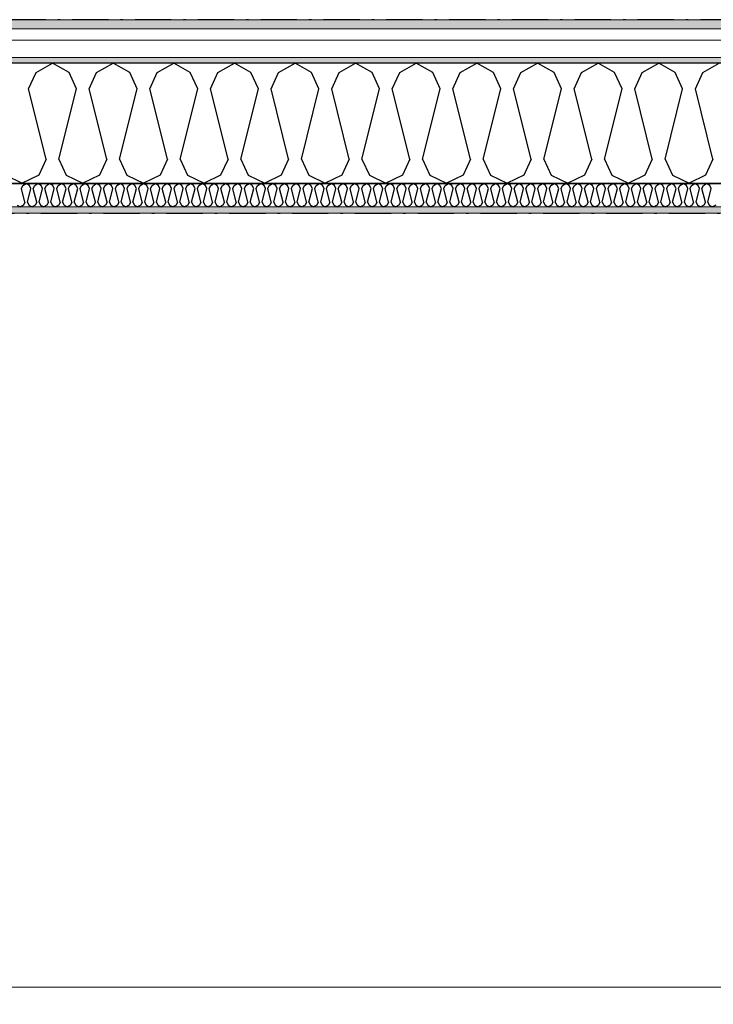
# Model space of a CAD drawing. Header units: millimetres. Extents: x -150 to 340869, y -1115 to 365939.
# Tile 31 of 193: x 281637 to 283073, y 356744 to 358781. Entities that reach past the tile are written whole.
import ezdxf
from ezdxf.enums import TextEntityAlignment as Align

# ---------------------------------------------------------------- set-up
doc = ezdxf.new("R2010")
doc.units = ezdxf.units.MM
doc.header["$LTSCALE"] = 0.5
doc.header["$MEASUREMENT"] = 0
for name, pattern in [('Akselinje', [1500, 1000, -200, 100, -200]), ('Over snittplan', [260, 150, -50, 10, -50]), ('PLINE', [0])]:
    doc.linetypes.add(name, pattern=pattern)
for name, color, linetype in [('232- Ikke-bærende yttervegger (Skravur)(Nye konstruksjoner)', 7, 'Continuous'), ('232- Ikke-bærende yttervegger(Nye konstruksjoner)', 7, 'Continuous'), ('255- Gulvoverflate(Nye konstruksjoner)', 7, 'Continuous'), ('26-- Yttertak(Nye konstruksjoner)', 7, 'Continuous'), ('82-- Modullinjer(Nye konstruksjoner)', 7, 'Continuous')]:
    doc.layers.add(name, color=color, linetype=linetype)
doc.layers.add('235- Utvendig kledning og overflate(Nye konstruksjoner)', color=7, linetype='Continuous', lineweight=0)
doc.layers.add('236- Innvendig kledning og overflate(Nye konstruksjoner)', color=7, linetype='Continuous', lineweight=0)
doc.styles.add('GENERATED_STYLE_4', font='arial.ttf')
pattern_1 = [(0, (0, 0), (0, 43.30127), [0, -25]), (0, (12.5, 21.65), (0, 43.30127), [0, -25])]

# ---------------------------------------------------------------- blocks, each defined once
blk = doc.blocks.new('*X25')
at = {"layer": '232- Ikke-bærende yttervegger (Skravur)(Nye konstruksjoner)', "linetype": 'PLINE'}
for p, q in [((281641, 358431.4), (281644, 358437.9)), ((281648.1, 358403.3), (281641, 358431.4)), ((281644, 358437.9), (281650.6, 358441.6)), ((281657.3, 358437.9), (281650.6, 358441.6)), ((281653.2, 358403.3), (281660.2, 358431.4)), ((281660.2, 358431.4), (281657.3, 358437.9)), ((281665.3, 358431.4), (281668.3, 358437.9)), ((281672.4, 358403.3), (281665.3, 358431.4)), ((281668.3, 358437.9), (281674.9, 358441.6)), ((281681.5, 358437.9), (281674.9, 358441.6)), ((281677.5, 358403.3), (281684.5, 358431.4)), ((281684.5, 358431.4), (281681.5, 358437.9)), ((281689.6, 358431.4), (281692.6, 358437.9)), ((281696.6, 358403.3), (281689.6, 358431.4)), ((281692.6, 358437.9), (281699.2, 358441.6)), ((281705.8, 358437.9), (281699.2, 358441.6)), ((281701.7, 358403.3), (281708.8, 358431.4)), ((281708.8, 358431.4), (281705.8, 358437.9)), ((281713.9, 358431.4), (281716.8, 358437.9)), ((281720.9, 358403.3), (281713.9, 358431.4)), ((281716.8, 358437.9), (281723.5, 358441.6)), ((281730.1, 358437.9), (281723.5, 358441.6)), ((281726, 358403.3), (281733.1, 358431.4)), ((281733.1, 358431.4), (281730.1, 358437.9)), ((281738.2, 358431.4), (281741.1, 358437.9)), ((281745.2, 358403.3), (281738.2, 358431.4)), ((281741.1, 358437.9), (281747.7, 358441.6)), ((281754.4, 358437.9), (281747.7, 358441.6)), ((281750.3, 358403.3), (281757.3, 358431.4)), ((281757.3, 358431.4), (281754.4, 358437.9)), ((281762.4, 358431.4), (281765.4, 358437.9)), ((281769.5, 358403.3), (281762.4, 358431.4)), ((281765.4, 358437.9), (281772, 358441.6)), ((281778.7, 358437.9), (281772, 358441.6)), ((281774.6, 358403.3), (281781.6, 358431.4)), ((281781.6, 358431.4), (281778.7, 358437.9)), ((281786.7, 358431.4), (281789.7, 358437.9)), ((281793.8, 358403.3), (281786.7, 358431.4)), ((281789.7, 358437.9), (281796.3, 358441.6)), ((281802.9, 358437.9), (281796.3, 358441.6)), ((281798.9, 358403.3), (281805.9, 358431.4)), ((281805.9, 358431.4), (281802.9, 358437.9)), ((281811, 358431.4), (281814, 358437.9)), ((281818, 358403.3), (281811, 358431.4)), ((281814, 358437.9), (281820.6, 358441.6)), ((281827.2, 358437.9), (281820.6, 358441.6)), ((281823.1, 358403.3), (281830.2, 358431.4)), ((281830.2, 358431.4), (281827.2, 358437.9)), ((281835.3, 358431.4), (281838.2, 358437.9)), ((281842.3, 358403.3), (281835.3, 358431.4)), ((281838.2, 358437.9), (281844.9, 358441.6)), ((281851.5, 358437.9), (281844.9, 358441.6)), ((281847.4, 358403.3), (281854.5, 358431.4)), ((281854.5, 358431.4), (281851.5, 358437.9)), ((281859.6, 358431.4), (281862.5, 358437.9)), ((281866.6, 358403.3), (281859.6, 358431.4)), ((281862.5, 358437.9), (281869.2, 358441.6)), ((281875.8, 358437.9), (281869.2, 358441.6)), ((281871.7, 358403.3), (281878.7, 358431.4)), ((281878.7, 358431.4), (281875.8, 358437.9)), ((281883.8, 358431.4), (281886.8, 358437.9)), ((281890.9, 358403.3), (281883.8, 358431.4)), ((281886.8, 358437.9), (281893.4, 358441.6)), ((281900.1, 358437.9), (281893.4, 358441.6)), ((281896, 358403.3), (281903, 358431.4)), ((281903, 358431.4), (281900.1, 358437.9)), ((281908.1, 358431.4), (281911.1, 358437.9)), ((281915.2, 358403.3), (281908.1, 358431.4)), ((281911.1, 358437.9), (281917.7, 358441.6)), ((281924.3, 358437.9), (281917.7, 358441.6)), ((281920.3, 358403.3), (281927.3, 358431.4)), ((281927.3, 358431.4), (281924.3, 358437.9)), ((281932.4, 358431.4), (281935.4, 358437.9)), ((281939.4, 358403.3), (281932.4, 358431.4)), ((281935.4, 358437.9), (281942, 358441.6)), ((281948.6, 358437.9), (281942, 358441.6)), ((281944.5, 358403.3), (281951.6, 358431.4)), ((281951.6, 358431.4), (281948.6, 358437.9)), ((281956.7, 358431.4), (281959.6, 358437.9)), ((281963.7, 358403.3), (281956.7, 358431.4)), ((281959.6, 358437.9), (281966.3, 358441.6)), ((281972.9, 358437.9), (281966.3, 358441.6)), ((281968.8, 358403.3), (281975.9, 358431.4)), ((281975.9, 358431.4), (281972.9, 358437.9)), ((281981, 358431.4), (281983.9, 358437.9)), ((281988, 358403.3), (281981, 358431.4)), ((281983.9, 358437.9), (281990.6, 358441.6)), ((281997.2, 358437.9), (281990.6, 358441.6)), ((281993.1, 358403.3), (282000.1, 358431.4)), ((282000.1, 358431.4), (281997.2, 358437.9)), ((282005.2, 358431.4), (282008.2, 358437.9)), ((282012.3, 358403.3), (282005.2, 358431.4)), ((282008.2, 358437.9), (282014.8, 358441.6)), ((282021.5, 358437.9), (282014.8, 358441.6)), ((282017.4, 358403.3), (282024.4, 358431.4)), ((282024.4, 358431.4), (282021.5, 358437.9)), ((282029.5, 358431.4), (282032.5, 358437.9)), ((282036.6, 358403.3), (282029.5, 358431.4)), ((282032.5, 358437.9), (282039.1, 358441.6)), ((282045.8, 358437.9), (282039.1, 358441.6)), ((282041.7, 358403.3), (282048.7, 358431.4)), ((282048.7, 358431.4), (282045.8, 358437.9)), ((282053.8, 358431.4), (282056.8, 358437.9)), ((282060.9, 358403.3), (282053.8, 358431.4)), ((282056.8, 358437.9), (282063.4, 358441.6)), ((282070, 358437.9), (282063.4, 358441.6)), ((282066, 358403.3), (282073, 358431.4)), ((282073, 358431.4), (282070, 358437.9)), ((282078.1, 358431.4), (282081.1, 358437.9)), ((282085.1, 358403.3), (282078.1, 358431.4)), ((282081.1, 358437.9), (282087.7, 358441.6)), ((282094.3, 358437.9), (282087.7, 358441.6)), ((282090.2, 358403.3), (282097.3, 358431.4)), ((282097.3, 358431.4), (282094.3, 358437.9)), ((282102.4, 358431.4), (282105.3, 358437.9)), ((282109.4, 358403.3), (282102.4, 358431.4)), ((282105.3, 358437.9), (282112, 358441.6)), ((282118.6, 358437.9), (282112, 358441.6)), ((282114.5, 358403.3), (282121.6, 358431.4)), ((282121.6, 358431.4), (282118.6, 358437.9)), ((282126.7, 358431.4), (282129.6, 358437.9)), ((282133.7, 358403.3), (282126.7, 358431.4)), ((282129.6, 358437.9), (282136.2, 358441.6)), ((282142.9, 358437.9), (282136.2, 358441.6)), ((282138.8, 358403.3), (282145.8, 358431.4)), ((282145.8, 358431.4), (282142.9, 358437.9)), ((282150.9, 358431.4), (282153.9, 358437.9)), ((282158, 358403.3), (282150.9, 358431.4)), ((282153.9, 358437.9), (282160.5, 358441.6)), ((282167.2, 358437.9), (282160.5, 358441.6)), ((282163.1, 358403.3), (282170.1, 358431.4)), ((282170.1, 358431.4), (282167.2, 358437.9)), ((282175.2, 358431.4), (282178.2, 358437.9)), ((282182.3, 358403.3), (282175.2, 358431.4)), ((282178.2, 358437.9), (282184.8, 358441.6)), ((282191.4, 358437.9), (282184.8, 358441.6)), ((282187.4, 358403.3), (282194.4, 358431.4)), ((282194.4, 358431.4), (282191.4, 358437.9)), ((282199.5, 358431.4), (282202.5, 358437.9)), ((282206.5, 358403.3), (282199.5, 358431.4)), ((282202.5, 358437.9), (282209.1, 358441.6)), ((282215.7, 358437.9), (282209.1, 358441.6)), ((282211.6, 358403.3), (282218.7, 358431.4)), ((282218.7, 358431.4), (282215.7, 358437.9)), ((282223.8, 358431.4), (282226.7, 358437.9)), ((282230.8, 358403.3), (282223.8, 358431.4)), ((282226.7, 358437.9), (282233.4, 358441.6)), ((282240, 358437.9), (282233.4, 358441.6)), ((282235.9, 358403.3), (282243, 358431.4)), ((282243, 358431.4), (282240, 358437.9)), ((282248.1, 358431.4), (282251, 358437.9)), ((282255.1, 358403.3), (282248.1, 358431.4)), ((282251, 358437.9), (282257.7, 358441.6)), ((282264.3, 358437.9), (282257.7, 358441.6)), ((282260.2, 358403.3), (282267.2, 358431.4)), ((282267.2, 358431.4), (282264.3, 358437.9)), ((282272.3, 358431.4), (282275.3, 358437.9)), ((282279.4, 358403.3), (282272.3, 358431.4)), ((282275.3, 358437.9), (282281.9, 358441.6)), ((282288.6, 358437.9), (282281.9, 358441.6)), ((282284.5, 358403.3), (282291.5, 358431.4)), ((282291.5, 358431.4), (282288.6, 358437.9)), ((282296.6, 358431.4), (282299.6, 358437.9)), ((282303.7, 358403.3), (282296.6, 358431.4)), ((282299.6, 358437.9), (282306.2, 358441.6)), ((282312.8, 358437.9), (282306.2, 358441.6)), ((282308.8, 358403.3), (282315.8, 358431.4)), ((282315.8, 358431.4), (282312.8, 358437.9)), ((282320.9, 358431.4), (282323.9, 358437.9)), ((282327.9, 358403.3), (282320.9, 358431.4)), ((282323.9, 358437.9), (282330.5, 358441.6)), ((282337.1, 358437.9), (282330.5, 358441.6)), ((282333, 358403.3), (282340.1, 358431.4)), ((282340.1, 358431.4), (282337.1, 358437.9)), ((282345.2, 358431.4), (282348.1, 358437.9)), ((282352.2, 358403.3), (282345.2, 358431.4)), ((282348.1, 358437.9), (282354.8, 358441.6)), ((282361.4, 358437.9), (282354.8, 358441.6)), ((282357.3, 358403.3), (282364.4, 358431.4)), ((282364.4, 358431.4), (282361.4, 358437.9)), ((282369.5, 358431.4), (282372.4, 358437.9)), ((282376.5, 358403.3), (282369.5, 358431.4)), ((282372.4, 358437.9), (282379.1, 358441.6)), ((282385.7, 358437.9), (282379.1, 358441.6)), ((282381.6, 358403.3), (282388.6, 358431.4)), ((282388.6, 358431.4), (282385.7, 358437.9)), ((282393.7, 358431.4), (282396.7, 358437.9)), ((282400.8, 358403.3), (282393.7, 358431.4)), ((282396.7, 358437.9), (282403.3, 358441.6)), ((282410, 358437.9), (282403.3, 358441.6)), ((282405.9, 358403.3), (282412.9, 358431.4)), ((282412.9, 358431.4), (282410, 358437.9)), ((282418, 358431.4), (282421, 358437.9)), ((282425.1, 358403.3), (282418, 358431.4)), ((282421, 358437.9), (282427.6, 358441.6)), ((282434.3, 358437.9), (282427.6, 358441.6)), ((282430.2, 358403.3), (282437.2, 358431.4)), ((282437.2, 358431.4), (282434.3, 358437.9)), ((282442.3, 358431.4), (282445.3, 358437.9)), ((282449.4, 358403.3), (282442.3, 358431.4)), ((282445.3, 358437.9), (282451.9, 358441.6)), ((282458.5, 358437.9), (282451.9, 358441.6)), ((282454.5, 358403.3), (282461.5, 358431.4)), ((282461.5, 358431.4), (282458.5, 358437.9)), ((282466.6, 358431.4), (282469.6, 358437.9)), ((282473.6, 358403.3), (282466.6, 358431.4)), ((282469.6, 358437.9), (282476.2, 358441.6)), ((282482.8, 358437.9), (282476.2, 358441.6)), ((282478.7, 358403.3), (282485.8, 358431.4)), ((282485.8, 358431.4), (282482.8, 358437.9)), ((282490.9, 358431.4), (282493.8, 358437.9)), ((282497.9, 358403.3), (282490.9, 358431.4)), ((282493.8, 358437.9), (282500.5, 358441.6)), ((282507.1, 358437.9), (282500.5, 358441.6)), ((282503, 358403.3), (282510.1, 358431.4)), ((282510.1, 358431.4), (282507.1, 358437.9)), ((282515.2, 358431.4), (282518.1, 358437.9)), ((282522.2, 358403.3), (282515.2, 358431.4)), ((282518.1, 358437.9), (282524.7, 358441.6)), ((282531.4, 358437.9), (282524.7, 358441.6)), ((282527.3, 358403.3), (282534.3, 358431.4)), ((282534.3, 358431.4), (282531.4, 358437.9)), ((282539.4, 358431.4), (282542.4, 358437.9)), ((282546.5, 358403.3), (282539.4, 358431.4)), ((282542.4, 358437.9), (282549, 358441.6)), ((282555.7, 358437.9), (282549, 358441.6)), ((282551.6, 358403.3), (282558.6, 358431.4)), ((282558.6, 358431.4), (282555.7, 358437.9)), ((282563.7, 358431.4), (282566.7, 358437.9)), ((282570.8, 358403.3), (282563.7, 358431.4)), ((282566.7, 358437.9), (282573.3, 358441.6)), ((282579.9, 358437.9), (282573.3, 358441.6)), ((282575.9, 358403.3), (282582.9, 358431.4)), ((282582.9, 358431.4), (282579.9, 358437.9)), ((282588, 358431.4), (282591, 358437.9)), ((282595, 358403.3), (282588, 358431.4)), ((282591, 358437.9), (282597.6, 358441.6)), ((282604.2, 358437.9), (282597.6, 358441.6)), ((282600.1, 358403.3), (282607.2, 358431.4)), ((282607.2, 358431.4), (282604.2, 358437.9)), ((282612.3, 358431.4), (282615.2, 358437.9)), ((282619.3, 358403.3), (282612.3, 358431.4)), ((282615.2, 358437.9), (282621.9, 358441.6)), ((282628.5, 358437.9), (282621.9, 358441.6)), ((282624.4, 358403.3), (282631.5, 358431.4)), ((282631.5, 358431.4), (282628.5, 358437.9)), ((282636.6, 358431.4), (282639.5, 358437.9)), ((282643.6, 358403.3), (282636.6, 358431.4)), ((282639.5, 358437.9), (282646.2, 358441.6)), ((282652.8, 358437.9), (282646.2, 358441.6)), ((282648.7, 358403.3), (282655.7, 358431.4)), ((282655.7, 358431.4), (282652.8, 358437.9)), ((282660.8, 358431.4), (282663.8, 358437.9)), ((282667.9, 358403.3), (282660.8, 358431.4)), ((282663.8, 358437.9), (282670.4, 358441.6)), ((282677.1, 358437.9), (282670.4, 358441.6)), ((282673, 358403.3), (282680, 358431.4)), ((282680, 358431.4), (282677.1, 358437.9)), ((282685.1, 358431.4), (282688.1, 358437.9)), ((282692.2, 358403.3), (282685.1, 358431.4)), ((282688.1, 358437.9), (282694.7, 358441.6)), ((282701.3, 358437.9), (282694.7, 358441.6)), ((282697.3, 358403.3), (282704.3, 358431.4)), ((282704.3, 358431.4), (282701.3, 358437.9)), ((282709.4, 358431.4), (282712.4, 358437.9)), ((282716.4, 358403.3), (282709.4, 358431.4)), ((282712.4, 358437.9), (282719, 358441.6)), ((282725.6, 358437.9), (282719, 358441.6)), ((282721.5, 358403.3), (282728.6, 358431.4)), ((282728.6, 358431.4), (282725.6, 358437.9)), ((282733.7, 358431.4), (282736.6, 358437.9)), ((282740.7, 358403.3), (282733.7, 358431.4)), ((282736.6, 358437.9), (282743.3, 358441.6)), ((282749.9, 358437.9), (282743.3, 358441.6)), ((282745.8, 358403.3), (282752.9, 358431.4)), ((282752.9, 358431.4), (282749.9, 358437.9)), ((282758, 358431.4), (282760.9, 358437.9)), ((282765, 358403.3), (282758, 358431.4)), ((282760.9, 358437.9), (282767.6, 358441.6)), ((282774.2, 358437.9), (282767.6, 358441.6)), ((282770.1, 358403.3), (282777.1, 358431.4)), ((282777.1, 358431.4), (282774.2, 358437.9)), ((282782.2, 358431.4), (282785.2, 358437.9)), ((282789.3, 358403.3), (282782.2, 358431.4)), ((282785.2, 358437.9), (282791.8, 358441.6)), ((282798.5, 358437.9), (282791.8, 358441.6)), ((282794.4, 358403.3), (282801.4, 358431.4)), ((282801.4, 358431.4), (282798.5, 358437.9)), ((282806.5, 358431.4), (282809.5, 358437.9)), ((282813.6, 358403.3), (282806.5, 358431.4)), ((282809.5, 358437.9), (282816.1, 358441.6)), ((282822.8, 358437.9), (282816.1, 358441.6)), ((282818.7, 358403.3), (282825.7, 358431.4)), ((282825.7, 358431.4), (282822.8, 358437.9)), ((282830.8, 358431.4), (282833.8, 358437.9)), ((282837.9, 358403.3), (282830.8, 358431.4)), ((282833.8, 358437.9), (282840.4, 358441.6)), ((282847, 358437.9), (282840.4, 358441.6)), ((282843, 358403.3), (282850, 358431.4)), ((282850, 358431.4), (282847, 358437.9)), ((282855.1, 358431.4), (282858.1, 358437.9)), ((282862.1, 358403.3), (282855.1, 358431.4)), ((282858.1, 358437.9), (282864.7, 358441.6)), ((282871.3, 358437.9), (282864.7, 358441.6)), ((282867.2, 358403.3), (282874.3, 358431.4)), ((282874.3, 358431.4), (282871.3, 358437.9)), ((282879.4, 358431.4), (282882.3, 358437.9)), ((282886.4, 358403.3), (282879.4, 358431.4)), ((282882.3, 358437.9), (282889, 358441.6)), ((282895.6, 358437.9), (282889, 358441.6)), ((282891.5, 358403.3), (282898.6, 358431.4)), ((282898.6, 358431.4), (282895.6, 358437.9)), ((282903.7, 358431.4), (282906.6, 358437.9)), ((282910.7, 358403.3), (282903.7, 358431.4)), ((282906.6, 358437.9), (282913.2, 358441.6)), ((282919.9, 358437.9), (282913.2, 358441.6)), ((282915.8, 358403.3), (282922.8, 358431.4)), ((282922.8, 358431.4), (282919.9, 358437.9)), ((282927.9, 358431.4), (282930.9, 358437.9)), ((282935, 358403.3), (282927.9, 358431.4)), ((282930.9, 358437.9), (282937.5, 358441.6)), ((282944.2, 358437.9), (282937.5, 358441.6)), ((282940.1, 358403.3), (282947.1, 358431.4)), ((282947.1, 358431.4), (282944.2, 358437.9)), ((282952.2, 358431.4), (282955.2, 358437.9)), ((282959.3, 358403.3), (282952.2, 358431.4)), ((282955.2, 358437.9), (282961.8, 358441.6)), ((282968.4, 358437.9), (282961.8, 358441.6)), ((282964.4, 358403.3), (282971.4, 358431.4)), ((282971.4, 358431.4), (282968.4, 358437.9)), ((282976.5, 358431.4), (282979.5, 358437.9)), ((282983.5, 358403.3), (282976.5, 358431.4)), ((282979.5, 358437.9), (282986.1, 358441.6)), ((282992.7, 358437.9), (282986.1, 358441.6)), ((282988.6, 358403.3), (282995.7, 358431.4)), ((282995.7, 358431.4), (282992.7, 358437.9)), ((283000.8, 358431.4), (283003.7, 358437.9)), ((283007.8, 358403.3), (283000.8, 358431.4)), ((283003.7, 358437.9), (283010.4, 358441.6)), ((283017, 358437.9), (283010.4, 358441.6)), ((283012.9, 358403.3), (283020, 358431.4)), ((283020, 358431.4), (283017, 358437.9)), ((283025.1, 358431.4), (283028, 358437.9)), ((283032.1, 358403.3), (283025.1, 358431.4)), ((283028, 358437.9), (283034.7, 358441.6)), ((283041.3, 358437.9), (283034.7, 358441.6)), ((283037.2, 358403.3), (283044.2, 358431.4)), ((283044.2, 358431.4), (283041.3, 358437.9)), ((283049.3, 358431.4), (283052.3, 358437.9)), ((283056.4, 358403.3), (283049.3, 358431.4)), ((283052.3, 358437.9), (283058.9, 358441.6)), ((283065.6, 358437.9), (283058.9, 358441.6)), ((283061.5, 358403.3), (283068.5, 358431.4)), ((283068.5, 358431.4), (283065.6, 358437.9)), ((281631.8, 358396.8), (281638.5, 358393.6)), ((281645.1, 358396.8), (281638.5, 358393.6)), ((281648.1, 358403.3), (281645.1, 358396.8)), ((281653.2, 358403.3), (281656.1, 358396.8)), ((281656.1, 358396.8), (281662.8, 358393.6)), ((281669.4, 358396.8), (281662.8, 358393.6)), ((281672.4, 358403.3), (281669.4, 358396.8)), ((281677.5, 358403.3), (281680.4, 358396.8)), ((281680.4, 358396.8), (281687, 358393.6)), ((281693.7, 358396.8), (281687, 358393.6)), ((281696.6, 358403.3), (281693.7, 358396.8)), ((281701.7, 358403.3), (281704.7, 358396.8)), ((281704.7, 358396.8), (281711.3, 358393.6)), ((281718, 358396.8), (281711.3, 358393.6)), ((281720.9, 358403.3), (281718, 358396.8)), ((281726, 358403.3), (281729, 358396.8)), ((281729, 358396.8), (281735.6, 358393.6)), ((281742.2, 358396.8), (281735.6, 358393.6)), ((281745.2, 358403.3), (281742.2, 358396.8)), ((281750.3, 358403.3), (281753.3, 358396.8)), ((281753.3, 358396.8), (281759.9, 358393.6)), ((281766.5, 358396.8), (281759.9, 358393.6)), ((281769.5, 358403.3), (281766.5, 358396.8)), ((281774.6, 358403.3), (281777.5, 358396.8)), ((281777.5, 358396.8), (281784.2, 358393.6)), ((281790.8, 358396.8), (281784.2, 358393.6)), ((281793.8, 358403.3), (281790.8, 358396.8)), ((281798.9, 358403.3), (281801.8, 358396.8)), ((281801.8, 358396.8), (281808.4, 358393.6)), ((281815.1, 358396.8), (281808.4, 358393.6)), ((281818, 358403.3), (281815.1, 358396.8)), ((281823.1, 358403.3), (281826.1, 358396.8)), ((281826.1, 358396.8), (281832.7, 358393.6)), ((281839.4, 358396.8), (281832.7, 358393.6)), ((281842.3, 358403.3), (281839.4, 358396.8)), ((281847.4, 358403.3), (281850.4, 358396.8)), ((281850.4, 358396.8), (281857, 358393.6)), ((281863.6, 358396.8), (281857, 358393.6)), ((281866.6, 358403.3), (281863.6, 358396.8)), ((281871.7, 358403.3), (281874.7, 358396.8)), ((281874.7, 358396.8), (281881.3, 358393.6)), ((281887.9, 358396.8), (281881.3, 358393.6)), ((281890.9, 358403.3), (281887.9, 358396.8)), ((281896, 358403.3), (281898.9, 358396.8)), ((281898.9, 358396.8), (281905.6, 358393.6)), ((281912.2, 358396.8), (281905.6, 358393.6)), ((281915.2, 358403.3), (281912.2, 358396.8)), ((281920.3, 358403.3), (281923.2, 358396.8)), ((281923.2, 358396.8), (281929.9, 358393.6)), ((281936.5, 358396.8), (281929.9, 358393.6)), ((281939.4, 358403.3), (281936.5, 358396.8)), ((281944.5, 358403.3), (281947.5, 358396.8)), ((281947.5, 358396.8), (281954.1, 358393.6)), ((281960.8, 358396.8), (281954.1, 358393.6)), ((281963.7, 358403.3), (281960.8, 358396.8)), ((281968.8, 358403.3), (281971.8, 358396.8)), ((281971.8, 358396.8), (281978.4, 358393.6)), ((281985, 358396.8), (281978.4, 358393.6)), ((281988, 358403.3), (281985, 358396.8)), ((281993.1, 358403.3), (281996.1, 358396.8)), ((281996.1, 358396.8), (282002.7, 358393.6)), ((282009.3, 358396.8), (282002.7, 358393.6)), ((282012.3, 358403.3), (282009.3, 358396.8)), ((282017.4, 358403.3), (282020.3, 358396.8)), ((282020.3, 358396.8), (282027, 358393.6)), ((282033.6, 358396.8), (282027, 358393.6)), ((282036.6, 358403.3), (282033.6, 358396.8)), ((282041.7, 358403.3), (282044.6, 358396.8)), ((282044.6, 358396.8), (282051.3, 358393.6)), ((282057.9, 358396.8), (282051.3, 358393.6)), ((282060.9, 358403.3), (282057.9, 358396.8)), ((282066, 358403.3), (282068.9, 358396.8)), ((282068.9, 358396.8), (282075.5, 358393.6)), ((282082.2, 358396.8), (282075.5, 358393.6)), ((282085.1, 358403.3), (282082.2, 358396.8)), ((282090.2, 358403.3), (282093.2, 358396.8)), ((282093.2, 358396.8), (282099.8, 358393.6)), ((282106.5, 358396.8), (282099.8, 358393.6)), ((282109.4, 358403.3), (282106.5, 358396.8)), ((282114.5, 358403.3), (282117.5, 358396.8)), ((282117.5, 358396.8), (282124.1, 358393.6)), ((282130.7, 358396.8), (282124.1, 358393.6)), ((282133.7, 358403.3), (282130.7, 358396.8)), ((282138.8, 358403.3), (282141.8, 358396.8)), ((282141.8, 358396.8), (282148.4, 358393.6)), ((282155, 358396.8), (282148.4, 358393.6)), ((282158, 358403.3), (282155, 358396.8)), ((282163.1, 358403.3), (282166, 358396.8)), ((282166, 358396.8), (282172.7, 358393.6)), ((282179.3, 358396.8), (282172.7, 358393.6)), ((282182.3, 358403.3), (282179.3, 358396.8)), ((282187.4, 358403.3), (282190.3, 358396.8)), ((282190.3, 358396.8), (282196.9, 358393.6)), ((282203.6, 358396.8), (282196.9, 358393.6)), ((282206.5, 358403.3), (282203.6, 358396.8)), ((282211.6, 358403.3), (282214.6, 358396.8)), ((282214.6, 358396.8), (282221.2, 358393.6)), ((282227.9, 358396.8), (282221.2, 358393.6)), ((282230.8, 358403.3), (282227.9, 358396.8)), ((282235.9, 358403.3), (282238.9, 358396.8)), ((282238.9, 358396.8), (282245.5, 358393.6)), ((282252.1, 358396.8), (282245.5, 358393.6)), ((282255.1, 358403.3), (282252.1, 358396.8)), ((282260.2, 358403.3), (282263.2, 358396.8)), ((282263.2, 358396.8), (282269.8, 358393.6)), ((282276.4, 358396.8), (282269.8, 358393.6)), ((282279.4, 358403.3), (282276.4, 358396.8)), ((282284.5, 358403.3), (282287.4, 358396.8)), ((282287.4, 358396.8), (282294.1, 358393.6)), ((282300.7, 358396.8), (282294.1, 358393.6)), ((282303.7, 358403.3), (282300.7, 358396.8)), ((282308.8, 358403.3), (282311.7, 358396.8)), ((282311.7, 358396.8), (282318.4, 358393.6)), ((282325, 358396.8), (282318.4, 358393.6)), ((282327.9, 358403.3), (282325, 358396.8)), ((282333, 358403.3), (282336, 358396.8)), ((282336, 358396.8), (282342.6, 358393.6)), ((282349.3, 358396.8), (282342.6, 358393.6)), ((282352.2, 358403.3), (282349.3, 358396.8)), ((282357.3, 358403.3), (282360.3, 358396.8)), ((282360.3, 358396.8), (282366.9, 358393.6)), ((282373.5, 358396.8), (282366.9, 358393.6)), ((282376.5, 358403.3), (282373.5, 358396.8)), ((282381.6, 358403.3), (282384.6, 358396.8)), ((282384.6, 358396.8), (282391.2, 358393.6)), ((282397.8, 358396.8), (282391.2, 358393.6)), ((282400.8, 358403.3), (282397.8, 358396.8)), ((282405.9, 358403.3), (282408.8, 358396.8)), ((282408.8, 358396.8), (282415.5, 358393.6)), ((282422.1, 358396.8), (282415.5, 358393.6)), ((282425.1, 358403.3), (282422.1, 358396.8)), ((282430.2, 358403.3), (282433.1, 358396.8)), ((282433.1, 358396.8), (282439.8, 358393.6)), ((282446.4, 358396.8), (282439.8, 358393.6)), ((282449.4, 358403.3), (282446.4, 358396.8)), ((282454.5, 358403.3), (282457.4, 358396.8)), ((282457.4, 358396.8), (282464, 358393.6)), ((282470.7, 358396.8), (282464, 358393.6)), ((282473.6, 358403.3), (282470.7, 358396.8)), ((282478.7, 358403.3), (282481.7, 358396.8)), ((282481.7, 358396.8), (282488.3, 358393.6)), ((282495, 358396.8), (282488.3, 358393.6)), ((282497.9, 358403.3), (282495, 358396.8)), ((282503, 358403.3), (282506, 358396.8)), ((282506, 358396.8), (282512.6, 358393.6)), ((282519.2, 358396.8), (282512.6, 358393.6)), ((282522.2, 358403.3), (282519.2, 358396.8)), ((282527.3, 358403.3), (282530.3, 358396.8)), ((282530.3, 358396.8), (282536.9, 358393.6)), ((282543.5, 358396.8), (282536.9, 358393.6)), ((282546.5, 358403.3), (282543.5, 358396.8)), ((282551.6, 358403.3), (282554.5, 358396.8)), ((282554.5, 358396.8), (282561.2, 358393.6)), ((282567.8, 358396.8), (282561.2, 358393.6)), ((282570.8, 358403.3), (282567.8, 358396.8)), ((282575.9, 358403.3), (282578.8, 358396.8)), ((282578.8, 358396.8), (282585.4, 358393.6)), ((282592.1, 358396.8), (282585.4, 358393.6)), ((282595, 358403.3), (282592.1, 358396.8)), ((282600.1, 358403.3), (282603.1, 358396.8)), ((282603.1, 358396.8), (282609.7, 358393.6)), ((282616.4, 358396.8), (282609.7, 358393.6)), ((282619.3, 358403.3), (282616.4, 358396.8)), ((282624.4, 358403.3), (282627.4, 358396.8)), ((282627.4, 358396.8), (282634, 358393.6)), ((282640.6, 358396.8), (282634, 358393.6)), ((282643.6, 358403.3), (282640.6, 358396.8)), ((282648.7, 358403.3), (282651.7, 358396.8)), ((282651.7, 358396.8), (282658.3, 358393.6)), ((282664.9, 358396.8), (282658.3, 358393.6)), ((282667.9, 358403.3), (282664.9, 358396.8)), ((282673, 358403.3), (282675.9, 358396.8)), ((282675.9, 358396.8), (282682.6, 358393.6)), ((282689.2, 358396.8), (282682.6, 358393.6)), ((282692.2, 358403.3), (282689.2, 358396.8)), ((282697.3, 358403.3), (282700.2, 358396.8)), ((282700.2, 358396.8), (282706.9, 358393.6)), ((282713.5, 358396.8), (282706.9, 358393.6)), ((282716.4, 358403.3), (282713.5, 358396.8)), ((282721.5, 358403.3), (282724.5, 358396.8)), ((282724.5, 358396.8), (282731.1, 358393.6)), ((282737.8, 358396.8), (282731.1, 358393.6)), ((282740.7, 358403.3), (282737.8, 358396.8)), ((282745.8, 358403.3), (282748.8, 358396.8)), ((282748.8, 358396.8), (282755.4, 358393.6)), ((282762, 358396.8), (282755.4, 358393.6)), ((282765, 358403.3), (282762, 358396.8)), ((282770.1, 358403.3), (282773.1, 358396.8)), ((282773.1, 358396.8), (282779.7, 358393.6)), ((282786.3, 358396.8), (282779.7, 358393.6)), ((282789.3, 358403.3), (282786.3, 358396.8)), ((282794.4, 358403.3), (282797.3, 358396.8)), ((282797.3, 358396.8), (282804, 358393.6)), ((282810.6, 358396.8), (282804, 358393.6)), ((282813.6, 358403.3), (282810.6, 358396.8)), ((282818.7, 358403.3), (282821.6, 358396.8)), ((282821.6, 358396.8), (282828.3, 358393.6)), ((282834.9, 358396.8), (282828.3, 358393.6)), ((282837.9, 358403.3), (282834.9, 358396.8)), ((282843, 358403.3), (282845.9, 358396.8)), ((282845.9, 358396.8), (282852.5, 358393.6)), ((282859.2, 358396.8), (282852.5, 358393.6)), ((282862.1, 358403.3), (282859.2, 358396.8)), ((282867.2, 358403.3), (282870.2, 358396.8)), ((282870.2, 358396.8), (282876.8, 358393.6)), ((282883.5, 358396.8), (282876.8, 358393.6)), ((282886.4, 358403.3), (282883.5, 358396.8)), ((282891.5, 358403.3), (282894.5, 358396.8)), ((282894.5, 358396.8), (282901.1, 358393.6)), ((282907.7, 358396.8), (282901.1, 358393.6)), ((282910.7, 358403.3), (282907.7, 358396.8)), ((282915.8, 358403.3), (282918.8, 358396.8)), ((282918.8, 358396.8), (282925.4, 358393.6)), ((282932, 358396.8), (282925.4, 358393.6)), ((282935, 358403.3), (282932, 358396.8)), ((282940.1, 358403.3), (282943, 358396.8)), ((282943, 358396.8), (282949.7, 358393.6)), ((282956.3, 358396.8), (282949.7, 358393.6)), ((282959.3, 358403.3), (282956.3, 358396.8)), ((282964.4, 358403.3), (282967.3, 358396.8)), ((282967.3, 358396.8), (282973.9, 358393.6)), ((282980.6, 358396.8), (282973.9, 358393.6)), ((282983.5, 358403.3), (282980.6, 358396.8)), ((282988.6, 358403.3), (282991.6, 358396.8)), ((282991.6, 358396.8), (282998.2, 358393.6)), ((283004.9, 358396.8), (282998.2, 358393.6)), ((283007.8, 358403.3), (283004.9, 358396.8)), ((283012.9, 358403.3), (283015.9, 358396.8)), ((283015.9, 358396.8), (283022.5, 358393.6)), ((283029.1, 358396.8), (283022.5, 358393.6)), ((283032.1, 358403.3), (283029.1, 358396.8)), ((283037.2, 358403.3), (283040.2, 358396.8)), ((283040.2, 358396.8), (283046.8, 358393.6)), ((283053.4, 358396.8), (283046.8, 358393.6)), ((283056.4, 358403.3), (283053.4, 358396.8)), ((283061.5, 358403.3), (283064.4, 358396.8)), ((283064.4, 358396.8), (283071.1, 358393.6)), ((283077.7, 358396.8), (283071.1, 358393.6))]:
    blk.add_line(p, q, dxfattribs=at)
blk = doc.blocks.new('*X27')
at = {"layer": '232- Ikke-bærende yttervegger (Skravur)(Nye konstruksjoner)', "linetype": 'PLINE'}
for p, q in [((281671, 358671.5), (281705.3, 358690.6)), ((281739.5, 358671.5), (281705.3, 358690.6)), ((281796.4, 358671.5), (281830.7, 358690.6)), ((281865, 358671.5), (281830.7, 358690.6)), ((281921.9, 358671.5), (281956.2, 358690.6)), ((281990.4, 358671.5), (281956.2, 358690.6)), ((282047.4, 358671.5), (282081.6, 358690.6)), ((282115.9, 358671.5), (282081.6, 358690.6)), ((282172.8, 358671.5), (282207.1, 358690.6)), ((282241.3, 358671.5), (282207.1, 358690.6)), ((282298.3, 358671.5), (282332.5, 358690.6)), ((282366.8, 358671.5), (282332.5, 358690.6)), ((282423.7, 358671.5), (282458, 358690.6)), ((282492.2, 358671.5), (282458, 358690.6)), ((282549.2, 358671.5), (282583.4, 358690.6)), ((282617.7, 358671.5), (282583.4, 358690.6)), ((282674.6, 358671.5), (282708.9, 358690.6)), ((282743.1, 358671.5), (282708.9, 358690.6)), ((282800.1, 358671.5), (282834.3, 358690.6)), ((282868.6, 358671.5), (282834.3, 358690.6)), ((282925.5, 358671.5), (282959.8, 358690.6)), ((282994, 358671.5), (282959.8, 358690.6)), ((283051, 358671.5), (283085.2, 358690.6)), ((281655.7, 358637.9), (281671, 358671.5)), ((281754.8, 358637.9), (281739.5, 358671.5)), ((281781.2, 358637.9), (281796.4, 358671.5)), ((281880.3, 358637.9), (281865, 358671.5)), ((281906.6, 358637.9), (281921.9, 358671.5)), ((282005.7, 358637.9), (281990.4, 358671.5)), ((282032.1, 358637.9), (282047.4, 358671.5)), ((282131.2, 358637.9), (282115.9, 358671.5)), ((282157.5, 358637.9), (282172.8, 358671.5)), ((282256.6, 358637.9), (282241.3, 358671.5)), ((282283, 358637.9), (282298.3, 358671.5)), ((282382.1, 358637.9), (282366.8, 358671.5)), ((282408.4, 358637.9), (282423.7, 358671.5)), ((282507.5, 358637.9), (282492.2, 358671.5)), ((282533.9, 358637.9), (282549.2, 358671.5)), ((282633, 358637.9), (282617.7, 358671.5)), ((282659.3, 358637.9), (282674.6, 358671.5)), ((282758.4, 358637.9), (282743.1, 358671.5)), ((282784.8, 358637.9), (282800.1, 358671.5)), ((282883.9, 358637.9), (282868.6, 358671.5)), ((282910.2, 358637.9), (282925.5, 358671.5)), ((283009.3, 358637.9), (282994, 358671.5)), ((283035.7, 358637.9), (283051, 358671.5)), ((281692.1, 358492.5), (281655.7, 358637.9)), ((281718.4, 358492.5), (281754.8, 358637.9)), ((281817.5, 358492.5), (281781.2, 358637.9)), ((281843.9, 358492.5), (281880.3, 358637.9)), ((281943, 358492.5), (281906.6, 358637.9)), ((281969.3, 358492.5), (282005.7, 358637.9)), ((282068.4, 358492.5), (282032.1, 358637.9)), ((282094.8, 358492.5), (282131.2, 358637.9)), ((282193.9, 358492.5), (282157.5, 358637.9)), ((282220.2, 358492.5), (282256.6, 358637.9)), ((282319.3, 358492.5), (282283, 358637.9)), ((282345.7, 358492.5), (282382.1, 358637.9)), ((282444.8, 358492.5), (282408.4, 358637.9)), ((282471.2, 358492.5), (282507.5, 358637.9)), ((282570.2, 358492.5), (282533.9, 358637.9)), ((282596.6, 358492.5), (282633, 358637.9)), ((282695.7, 358492.5), (282659.3, 358637.9)), ((282722.1, 358492.5), (282758.4, 358637.9)), ((282821.2, 358492.5), (282784.8, 358637.9)), ((282847.5, 358492.5), (282883.9, 358637.9)), ((282946.6, 358492.5), (282910.2, 358637.9)), ((282973, 358492.5), (283009.3, 358637.9)), ((283072.1, 358492.5), (283035.7, 358637.9)), ((281692.1, 358492.5), (281676.8, 358458.9)), ((281718.4, 358492.5), (281733.7, 358458.9)), ((281817.5, 358492.5), (281802.2, 358458.9)), ((281843.9, 358492.5), (281859.2, 358458.9)), ((281943, 358492.5), (281927.7, 358458.9)), ((281969.3, 358492.5), (281984.6, 358458.9)), ((282068.4, 358492.5), (282053.1, 358458.9)), ((282094.8, 358492.5), (282110.1, 358458.9)), ((282193.9, 358492.5), (282178.6, 358458.9)), ((282220.2, 358492.5), (282235.5, 358458.9)), ((282319.3, 358492.5), (282304.1, 358458.9)), ((282345.7, 358492.5), (282361, 358458.9)), ((282444.8, 358492.5), (282429.5, 358458.9)), ((282471.2, 358492.5), (282486.4, 358458.9)), ((282570.2, 358492.5), (282555, 358458.9)), ((282596.6, 358492.5), (282611.9, 358458.9)), ((282695.7, 358492.5), (282680.4, 358458.9)), ((282722.1, 358492.5), (282737.3, 358458.9)), ((282821.2, 358492.5), (282805.9, 358458.9)), ((282847.5, 358492.5), (282862.8, 358458.9)), ((282946.6, 358492.5), (282931.3, 358458.9)), ((282973, 358492.5), (282988.3, 358458.9)), ((283072.1, 358492.5), (283056.8, 358458.9)), ((281608.3, 358458.9), (281642.5, 358442.6)), ((281676.8, 358458.9), (281642.5, 358442.6)), ((281733.7, 358458.9), (281768, 358442.6)), ((281802.2, 358458.9), (281768, 358442.6)), ((281859.2, 358458.9), (281893.4, 358442.6)), ((281927.7, 358458.9), (281893.4, 358442.6)), ((281984.6, 358458.9), (282018.9, 358442.6)), ((282053.1, 358458.9), (282018.9, 358442.6)), ((282110.1, 358458.9), (282144.3, 358442.6)), ((282178.6, 358458.9), (282144.3, 358442.6)), ((282235.5, 358458.9), (282269.8, 358442.6)), ((282304.1, 358458.9), (282269.8, 358442.6)), ((282361, 358458.9), (282395.2, 358442.6)), ((282429.5, 358458.9), (282395.2, 358442.6)), ((282486.4, 358458.9), (282520.7, 358442.6)), ((282555, 358458.9), (282520.7, 358442.6)), ((282611.9, 358458.9), (282646.2, 358442.6)), ((282680.4, 358458.9), (282646.2, 358442.6)), ((282737.3, 358458.9), (282771.6, 358442.6)), ((282805.9, 358458.9), (282771.6, 358442.6)), ((282862.8, 358458.9), (282897.1, 358442.6)), ((282931.3, 358458.9), (282897.1, 358442.6)), ((282988.3, 358458.9), (283022.5, 358442.6)), ((283056.8, 358458.9), (283022.5, 358442.6))]:
    blk.add_line(p, q, dxfattribs=at)
blk = doc.blocks.new('Standard grid marker[8]', base_point=(305734.8, 358690.6))
at = {"layer": '82-- Modullinjer(Nye konstruksjoner)', "linetype": 'Akselinje'}
blk.add_line((305534.8, 358690.6), (271734.8, 358690.6), dxfattribs=at)
at = {"layer": '82-- Modullinjer(Nye konstruksjoner)', "style": 'GENERATED_STYLE_4'}
for tag, p in [('AC_MarkerText_1_1', (271409.8, 358744.3)), ('AC_MarkerText_1_0', (305859.8, 358744.3))]:
    blk.add_attdef(tag, text='', height=100, rotation=360, dxfattribs=at).set_placement(p, align=Align.TOP_CENTER)

msp = doc.modelspace()

# ---------------------------------------------------------------- hatches: boundary and pattern name
at = {"layer": '232- Ikke-bærende yttervegger (Skravur)(Nye konstruksjoner)', "linetype": 'Continuous'}
h = msp.add_hatch(dxfattribs=at)
h.set_pattern_fill('Skrålinjer_2', color=256, style=0, pattern_type=2)
h.set_pattern_definition([(225, (0, 0), (-56.568542, 56.568542), [80, 0])])
h.paths.add_polyline_path([(277530, 358761.6), (303122, 358761.6), (303122, 358780.6), (277530, 358780.6)])
h = msp.add_hatch(dxfattribs=at)
h.set_pattern_fill('Prikker_tett', color=256, style=0, pattern_type=2)
h.set_pattern_definition(pattern_1)
h.paths.add_polyline_path([(277601, 358690.6), (303051, 358690.6), (303051, 358702.6), (277601, 358702.6)])
msp.add_hatch(color=256, dxfattribs=at).paths.add_polyline_path([(277850, 358441.6), (302802, 358441.6), (302802, 358442.6), (277850, 358442.6)])
h = msp.add_hatch(dxfattribs=at)
h.set_pattern_fill('Prikker_tett', color=256, style=0, pattern_type=2)
h.set_pattern_definition(pattern_1)
h.paths.add_polyline_path([(277911, 358380.6), (302741, 358380.6), (302741, 358393.6), (277911, 358393.6)])

# ---------------------------------------------------------------- linework, layer by layer
at = {"layer": '232- Ikke-bærende yttervegger(Nye konstruksjoner)', "linetype": 'PLINE'}
for p, q in [((302803, 358690.6), (277849, 358690.6)), ((277850, 358442.6), (302803, 358442.6)), ((277898, 358441.6), (302802, 358441.6))]:
    msp.add_line(p, q, dxfattribs=at)
at = {"layer": '232- Ikke-bærende yttervegger(Nye konstruksjoner)', "linetype": 'Over snittplan', "flags": 128}
for points in [[(303141, 358780.6), (277530, 358780.6)], [(277911, 358380.6), (302741, 358380.6)]]:
    msp.add_lwpolyline(points, dxfattribs=at)
at = {"layer": '235- Utvendig kledning og overflate(Nye konstruksjoner)', "linetype": 'PLINE'}
for p, q in [((303099, 358761.6), (277553, 358761.6)), ((303063, 358738.6), (277589, 358738.6)), ((303051, 358702.6), (277601, 358702.6))]:
    msp.add_line(p, q, dxfattribs=at)
at = {"layer": '235- Utvendig kledning og overflate(Nye konstruksjoner)', "linetype": 'PLINE', "flags": 128}
msp.add_lwpolyline([(303141, 358780.6), (277530, 358780.6)], dxfattribs=at)
at = {"layer": '236- Innvendig kledning og overflate(Nye konstruksjoner)', "linetype": 'PLINE'}
msp.add_line((277911, 358393.6), (302754, 358393.6), dxfattribs=at)
at = {"layer": '236- Innvendig kledning og overflate(Nye konstruksjoner)', "linetype": 'PLINE', "flags": 128}
msp.add_lwpolyline([(277911, 358380.6), (302741, 358380.6)], dxfattribs=at)
at = {"layer": '255- Gulvoverflate(Nye konstruksjoner)', "linetype": 'PLINE', "flags": 128}
msp.add_lwpolyline([(277601, 349570.7), (277601, 347770.7), (285893, 347770.7), (294243, 347770.7), (303051, 347770.7), (303051, 349570.7), (303051, 358690.6), (277601, 358690.6), (277601, 354890.6)], close=True, dxfattribs=at)
at = {"layer": '26-- Yttertak(Nye konstruksjoner)', "linetype": 'PLINE', "flags": 128}
msp.add_lwpolyline([(277601, 358690.6), (277601.1, 356779.6), (303051, 356780.6), (303051, 358690.6)], close=True, dxfattribs=at)

# ---------------------------------------------------------------- block references
at = {"layer": '232- Ikke-bærende yttervegger(Nye konstruksjoner)'}
for name in ['*X27', '*X25']:
    msp.add_blockref(name, (0, 0), dxfattribs=at)
at = {"layer": '82-- Modullinjer(Nye konstruksjoner)', "linetype": 'PLINE'}
msp.add_blockref('Standard grid marker[8]', (305734.8, 358690.6), dxfattribs=at)

doc.saveas('drawing.dxf')
